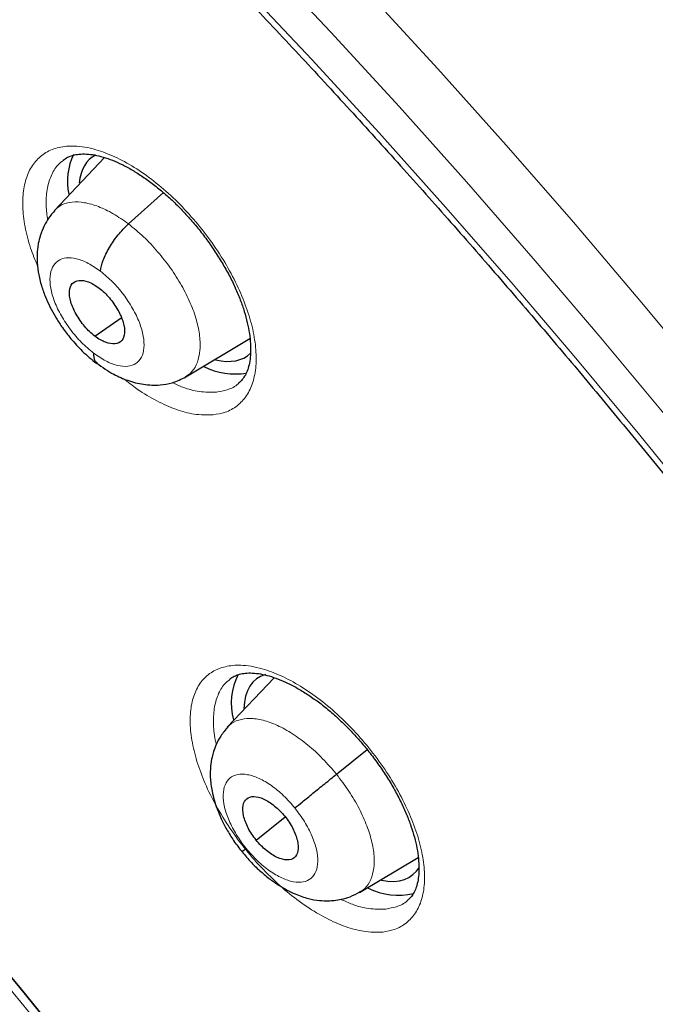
# Model space of a CAD drawing. Header units: millimetres. Extents: x 8 to 2230, y 12 to 2204.
# Tile 135 of 162: x 2062.43 to 2070.04, y 850.45 to 862.24. Entities that reach past the tile are written whole.
import ezdxf

# ---------------------------------------------------------------- set-up
doc = ezdxf.new("R2010")
doc.units = ezdxf.units.MM

msp = doc.modelspace()

# ---------------------------------------------------------------- linework, layer by layer
at = {"color": 7, "linetype": 'Continuous', "lineweight": 30}
for p, q in [((2063.448, 860.588), (2062.849, 859.955)), ((2063.736, 859.792), (2064.154, 860.17)), ((2063.335, 858.448), (2063.65, 858.668)), ((2064.422, 857.961), (2065.19, 858.42)), ((2065.48, 854.36), (2064.918, 853.766)), ((2066.225, 853.204), (2066.592, 853.499)), ((2065.264, 852.415), (2065.612, 852.694)), ((2066.502, 851.789), (2067.204, 852.209))]:
    msp.add_line(p, q, dxfattribs=at)
at = {"color": 252, "linetype": 'Continuous', "lineweight": 0, "flags": 128}
for points in [[(2080.783, 841.668), (2080.237, 842.679), (2079.673, 843.691), (2079.091, 844.703), (2078.493, 845.714), (2077.877, 846.723), (2077.246, 847.73), (2076.599, 848.734), (2075.937, 849.734), (2075.26, 850.729), (2074.568, 851.72), (2073.863, 852.704), (2073.144, 853.683), (2072.413, 854.654), (2071.669, 855.617), (2070.913, 856.572), (2070.146, 857.518), (2069.368, 858.454), (2068.579, 859.38), (2067.781, 860.295), (2066.974, 861.198), (2066.157, 862.089), (2065.333, 862.967)], [(2065.121, 862.624), (2065.932, 861.76), (2066.735, 860.884), (2067.53, 859.995), (2068.315, 859.095), (2069.091, 858.184), (2069.857, 857.262), (2070.612, 856.332), (2071.356, 855.392), (2072.088, 854.444), (2072.808, 853.488), (2073.515, 852.525), (2074.209, 851.556), (2074.89, 850.582), (2075.556, 849.602), (2076.208, 848.618), (2076.844, 847.63), (2077.466, 846.639), (2078.071, 845.646), (2078.66, 844.652), (2079.232, 843.656), (2079.788, 842.66), (2080.325, 841.665)], [(2066.616, 862.549), (2067.44, 861.649), (2068.255, 860.737), (2069.062, 859.813), (2069.858, 858.878), (2070.644, 857.933), (2071.419, 856.977), (2072.182, 856.013), (2072.933, 855.04), (2073.672, 854.059), (2074.398, 853.071), (2075.111, 852.076), (2075.809, 851.076), (2076.493, 850.07), (2077.162, 849.06), (2077.815, 848.047), (2078.453, 847.03), (2079.074, 846.011), (2079.678, 844.99), (2080.266, 843.968), (2080.836, 842.946), (2081.388, 841.924)], [(2051.3, 860.604), (2051.815, 860.274), (2052.333, 859.929), (2052.851, 859.57), (2053.37, 859.198), (2053.889, 858.813), (2054.408, 858.415), (2054.927, 858.004), (2055.445, 857.582), (2055.961, 857.147), (2056.475, 856.701), (2056.987, 856.244), (2057.497, 855.775), (2058.003, 855.297), (2058.506, 854.808), (2059.005, 854.31), (2059.5, 853.803), (2059.991, 853.287), (2060.476, 852.762), (2060.956, 852.229), (2061.429, 851.689), (2061.897, 851.142), (2062.358, 850.588), (2062.813, 850.027)]]:
    msp.add_lwpolyline(points, dxfattribs=at)
at = {"color": 7, "linetype": 'Continuous', "lineweight": 30, "flags": 128}
for points in [[(2051.375, 860.666), (2051.891, 860.335), (2052.408, 859.991), (2052.927, 859.632), (2053.446, 859.26), (2053.965, 858.875), (2054.484, 858.477), (2055.003, 858.066), (2055.52, 857.643), (2056.036, 857.209), (2056.551, 856.763), (2057.063, 856.305), (2057.572, 855.837), (2058.079, 855.359), (2058.582, 854.87), (2059.081, 854.372), (2059.576, 853.864), (2060.066, 853.348), (2060.552, 852.824), (2061.031, 852.291), (2061.505, 851.751), (2061.973, 851.203), (2062.434, 850.649), (2062.889, 850.089)], [(2062.889, 850.089), (2062.434, 850.649), (2061.973, 851.203), (2061.505, 851.751), (2061.031, 852.291), (2060.552, 852.824), (2060.066, 853.348), (2059.576, 853.864), (2059.081, 854.372), (2058.582, 854.87), (2058.079, 855.359), (2057.572, 855.837), (2057.063, 856.305), (2056.551, 856.763), (2056.036, 857.209), (2055.52, 857.643), (2055.003, 858.066), (2054.484, 858.477), (2053.965, 858.875), (2053.446, 859.26), (2052.927, 859.632), (2052.408, 859.991), (2051.891, 860.335), (2051.375, 860.666)]]:
    msp.add_lwpolyline(points, dxfattribs=at)
at = {"color": 7, "linetype": 'Continuous', "lineweight": 30}
for centre, radius, start, end in [((2063.737, 860.305), 0.731, 154.0183, 192.3179), ((2065.013, 858.828), 0.832, 243.2629, 279.4845), ((2065.731, 854.053), 0.765, 153.0598, 194.9516), ((2066.96, 852.512), 0.758, 242.173, 284.356)]:
    msp.add_arc(centre, radius, start, end, dxfattribs=at)
for centre, major_axis, ratio, start_param, end_param in [((2064.232, 859.404), (-0.943, 1.18), 0.459927, 6.193956, 6.725888), ((2064.232, 859.404), (-0.943, 1.18), 0.459927, 2.619378, 3.184344), ((2066.199, 853.169), (-0.938, 1.171), 0.459187, 6.100735, 6.7835), ((2066.199, 853.169), (-0.938, 1.171), 0.459187, 2.640661, 3.320299)]:
    msp.add_ellipse(centre, major_axis=major_axis, ratio=ratio, start_param=start_param, end_param=end_param, dxfattribs=at)
for points, knots in [([(2091.276, 812.468), (2091.352, 812.528), (2091.502, 812.645), (2091.705, 812.812), (2091.885, 812.965), (2092.042, 813.104), (2092.188, 813.238), (2092.321, 813.363), (2092.441, 813.48), (2092.551, 813.59), (2092.662, 813.704), (2092.779, 813.827), (2092.894, 813.952), (2093.001, 814.072), (2093.099, 814.184), (2093.186, 814.287), (2093.287, 814.409), (2093.4, 814.548), (2093.526, 814.711), (2093.649, 814.875), (2093.771, 815.044), (2093.892, 815.217), (2094.011, 815.395), (2094.127, 815.575), (2094.24, 815.757), (2094.349, 815.941), (2094.46, 816.134), (2094.574, 816.343), (2094.696, 816.575), (2094.824, 816.835), (2094.97, 817.145), (2095.122, 817.496), (2095.273, 817.872), (2095.406, 818.233), (2095.521, 818.574), (2095.62, 818.888), (2095.686, 819.115), (2095.729, 819.269), (2095.757, 819.368), (2095.789, 819.488), (2095.825, 819.631), (2095.91, 819.976), (2096.028, 820.513), (2096.139, 821.146), (2096.215, 821.669), (2096.266, 822.082), (2096.308, 822.485), (2096.342, 822.879), (2096.367, 823.258), (2096.386, 823.613), (2096.398, 823.936), (2096.406, 824.224), (2096.409, 824.477), (2096.411, 824.692), (2096.41, 824.87), (2096.409, 824.998), (2096.408, 825.083), (2096.408, 825.142), (2096.406, 825.211), (2096.405, 825.304), (2096.402, 825.428), (2096.398, 825.582), (2096.392, 825.76), (2096.381, 826.036), (2096.362, 826.412), (2096.329, 826.899), (2096.286, 827.425), (2096.23, 827.991), (2096.16, 828.586), (2096.064, 829.307), (2095.935, 830.135), (2095.767, 831.063), (2095.589, 831.937), (2095.406, 832.757), (2095.22, 833.522), (2095.028, 834.264), (2094.83, 834.982), (2094.625, 835.685), (2094.371, 836.513), (2094.055, 837.486), (2093.661, 838.619), (2093.227, 839.789), (2092.752, 840.996), (2092.273, 842.149), (2091.796, 843.24), (2091.33, 844.265), (2090.836, 845.308), (2090.322, 846.354), (2089.749, 847.478), (2089.121, 848.665), (2088.436, 849.908), (2087.749, 851.11), (2087.062, 852.269), (2086.426, 853.31), (2085.843, 854.237), (2085.315, 855.058), (2084.778, 855.874), (2084.22, 856.705), (2083.615, 857.586), (2082.957, 858.521), (2082.243, 859.509), (2081.485, 860.532), (2080.682, 861.588), (2079.831, 862.676), (2079.035, 863.665), (2078.304, 864.552), (2077.649, 865.331), (2076.971, 866.121), (2076.271, 866.92), (2075.557, 867.717), (2074.843, 868.497), (2074.085, 869.308), (2073.293, 870.136), (2072.472, 870.973), (2071.689, 871.753), (2070.946, 872.476), (2070.244, 873.145), (2069.584, 873.761), (2069.039, 874.26), (2068.599, 874.657), (2068.26, 874.959), (2067.949, 875.234), (2067.674, 875.475), (2067.46, 875.661), (2067.3, 875.799), (2067.182, 875.9), (2067.058, 876.007), (2066.905, 876.138), (2066.708, 876.305), (2066.474, 876.502), (2066.207, 876.726), (2065.908, 876.973), (2065.577, 877.245), (2065.229, 877.528), (2064.878, 877.81), (2064.389, 878.198), (2063.775, 878.676), (2063.072, 879.211), (2062.437, 879.682), (2061.852, 880.108), (2061.265, 880.526), (2060.651, 880.955), (2059.998, 881.399), (2059.309, 881.857), (2058.593, 882.318), (2057.876, 882.767), (2057.181, 883.187), (2056.717, 883.462), (2056.485, 883.594), (2056.471, 883.602)], [0, 0, 0, 0, 0.0042077, 0.0082656, 0.0121942, 0.0159248, 0.0192828, 0.0222635, 0.025087, 0.0274445, 0.0301951, 0.0333074, 0.0363414, 0.0391559, 0.0417511, 0.0441273, 0.0462845, 0.0500415, 0.0536049, 0.057244, 0.060959, 0.0647457, 0.0685605, 0.0723922, 0.0762278, 0.0800446, 0.0838669, 0.0880517, 0.0927157, 0.0978595, 0.1034175, 0.1108565, 0.1178811, 0.1244908, 0.1306551, 0.136254, 0.141145, 0.1425561, 0.1442438, 0.1463224, 0.1487919, 0.151607, 0.164055, 0.1758629, 0.1825868, 0.189083, 0.1953511, 0.2013911, 0.2071965, 0.2125514, 0.217349, 0.2215892, 0.2252718, 0.2283967, 0.2309638, 0.232973, 0.2338958, 0.2346271, 0.2355301, 0.2368686, 0.2386424, 0.2408517, 0.2434653, 0.2462327, 0.2525492, 0.25933, 0.266575, 0.274284, 0.28244, 0.2906031, 0.303052, 0.3150371, 0.3265577, 0.3364509, 0.3459731, 0.3551243, 0.3639047, 0.3723252, 0.3807252, 0.3938239, 0.4072503, 0.4210066, 0.4350949, 0.4495177, 0.4610865, 0.4728647, 0.4848539, 0.4969042, 0.50868, 0.5232519, 0.5373587, 0.5509994, 0.5641721, 0.5768748, 0.586525, 0.5958834, 0.6050539, 0.614582, 0.6245464, 0.6355915, 0.6471277, 0.6591551, 0.6716742, 0.6846853, 0.6981888, 0.707561, 0.7171571, 0.7269774, 0.7370222, 0.7472853, 0.7573912, 0.7671239, 0.7789713, 0.7902141, 0.8008515, 0.8108829, 0.8203077, 0.8291254, 0.8373355, 0.8420902, 0.8466142, 0.8507949, 0.8544312, 0.8575189, 0.8592433, 0.8607325, 0.8621693, 0.8641563, 0.8667408, 0.8699231, 0.8733271, 0.8772235, 0.8816128, 0.8862861, 0.890855, 0.8953109, 0.9053658, 0.9147908, 0.9226729, 0.9300628, 0.9375455, 0.9454494, 0.9539496, 0.9628899, 0.9722711, 0.9818121, 0.9908807, 0.9994521, 1, 1, 1, 1]), ([(2048.207, 876.227), (2048.32, 876.162), (2048.646, 875.972), (2049.188, 875.649), (2049.833, 875.253), (2050.481, 874.844), (2051.13, 874.422), (2051.781, 873.987), (2052.433, 873.54), (2053.086, 873.081), (2053.74, 872.61), (2054.394, 872.127), (2055.048, 871.633), (2055.702, 871.127), (2056.356, 870.61), (2057.008, 870.082), (2057.66, 869.543), (2058.311, 868.993), (2058.96, 868.433), (2059.608, 867.863), (2060.253, 867.283), (2060.896, 866.694), (2061.537, 866.095), (2062.175, 865.487), (2062.81, 864.87), (2063.441, 864.244), (2064.069, 863.61), (2064.693, 862.967), (2065.312, 862.317), (2065.928, 861.659), (2066.539, 860.993), (2067.145, 860.321), (2067.746, 859.642), (2068.341, 858.956), (2068.931, 858.264), (2069.515, 857.565), (2070.093, 856.862), (2070.665, 856.152), (2071.23, 855.438), (2071.788, 854.718), (2072.34, 853.995), (2072.884, 853.266), (2073.42, 852.534), (2073.949, 851.799), (2074.471, 851.059), (2074.984, 850.317), (2075.488, 849.572), (2075.985, 848.825), (2076.472, 848.075), (2076.951, 847.324), (2077.42, 846.571), (2077.881, 845.816), (2078.331, 845.061), (2078.773, 844.305), (2079.204, 843.549), (2079.625, 842.793), (2080.036, 842.037), (2080.437, 841.282), (2080.827, 840.528), (2081.207, 839.775), (2081.576, 839.023), (2081.933, 838.274), (2082.28, 837.526), (2082.616, 836.781), (2082.94, 836.039), (2083.252, 835.3), (2083.553, 834.564), (2083.843, 833.832), (2084.12, 833.104), (2084.385, 832.381), (2084.639, 831.662), (2084.88, 830.947), (2085.109, 830.238), (2085.325, 829.535), (2085.53, 828.837), (2085.721, 828.145), (2085.9, 827.46), (2086.067, 826.781), (2086.221, 826.11), (2086.362, 825.445), (2086.49, 824.788), (2086.605, 824.139), (2086.708, 823.497), (2086.798, 822.864), (2086.874, 822.24), (2086.938, 821.624), (2086.989, 821.018), (2087.027, 820.42), (2087.052, 819.832), (2087.064, 819.254), (2087.064, 818.686), (2087.05, 818.128), (2087.024, 817.581), (2086.984, 817.044), (2086.932, 816.518), (2086.867, 816.004), (2086.79, 815.5), (2086.699, 815.008), (2086.597, 814.527), (2086.481, 814.058), (2086.353, 813.601), (2086.213, 813.156), (2086.06, 812.723), (2085.895, 812.303), (2085.717, 811.895), (2085.527, 811.499), (2085.325, 811.116), (2085.11, 810.746), (2084.884, 810.389), (2084.645, 810.045), (2084.394, 809.715), (2084.13, 809.397), (2083.856, 809.093), (2083.568, 808.804), (2083.361, 808.608), (2083.248, 808.512), (2083.237, 808.504)], [0, 0, 0, 0, 0.004666, 0.013525, 0.022386, 0.031248, 0.040111, 0.048976, 0.057841, 0.066707, 0.075574, 0.084443, 0.093312, 0.102182, 0.111052, 0.119924, 0.128796, 0.137669, 0.146543, 0.155417, 0.164292, 0.173167, 0.182043, 0.19092, 0.199797, 0.208674, 0.217552, 0.22643, 0.235308, 0.244187, 0.253065, 0.261944, 0.270824, 0.279703, 0.288583, 0.297462, 0.306342, 0.315222, 0.324102, 0.332981, 0.341861, 0.350741, 0.35962, 0.3685, 0.377379, 0.386258, 0.395137, 0.404015, 0.412893, 0.421771, 0.430649, 0.439526, 0.448402, 0.457279, 0.466154, 0.47503, 0.483904, 0.492778, 0.501652, 0.510525, 0.519397, 0.528268, 0.537138, 0.546008, 0.554877, 0.563745, 0.572611, 0.581477, 0.590342, 0.599206, 0.608069, 0.61693, 0.62579, 0.634649, 0.643507, 0.652364, 0.661219, 0.670073, 0.678925, 0.687776, 0.696626, 0.705475, 0.714322, 0.723168, 0.732013, 0.740858, 0.749701, 0.758543, 0.767386, 0.776228, 0.78507, 0.793912, 0.802755, 0.8116, 0.820446, 0.829295, 0.838147, 0.847003, 0.855864, 0.864731, 0.873605, 0.882487, 0.891378, 0.90028, 0.909194, 0.918121, 0.927061, 0.936017, 0.944988, 0.953975, 0.962977, 0.971994, 0.981025, 0.990068, 0.99912, 1, 1, 1, 1]), ([(2062.954, 860.556), (2062.971, 860.568), (2063.005, 860.593), (2063.069, 860.616), (2063.143, 860.63), (2063.23, 860.632), (2063.327, 860.621), (2063.432, 860.596), (2063.543, 860.557), (2063.66, 860.505), (2063.783, 860.439), (2063.909, 860.359), (2064.037, 860.266), (2064.165, 860.162), (2064.29, 860.048), (2064.41, 859.925), (2064.526, 859.794), (2064.636, 859.657), (2064.74, 859.512), (2064.836, 859.364), (2064.923, 859.214), (2064.999, 859.065), (2065.062, 858.919), (2065.113, 858.778), (2065.152, 858.642), (2065.18, 858.51), (2065.196, 858.386), (2065.2, 858.272), (2065.193, 858.171), (2065.176, 858.083), (2065.151, 858.012), (2065.118, 857.953), (2065.086, 857.911), (2065.061, 857.893), (2065.054, 857.888)], [0, 0, 0, 0, 0.034665, 0.068117, 0.09944, 0.132785, 0.164707, 0.195674, 0.226211, 0.257145, 0.288485, 0.320151, 0.352017, 0.383936, 0.415766, 0.447272, 0.478624, 0.510417, 0.542529, 0.574799, 0.606996, 0.638906, 0.670364, 0.701201, 0.732283, 0.763751, 0.795404, 0.826965, 0.8582, 0.889023, 0.919584, 0.95047, 0.984421, 1, 1, 1, 1]), ([(2062.854, 859.953), (2062.829, 859.924), (2062.781, 859.868), (2062.723, 859.766), (2062.681, 859.664), (2062.658, 859.569), (2062.647, 859.498), (2062.641, 859.421), (2062.641, 859.319), (2062.659, 859.182), (2062.697, 859.036), (2062.75, 858.897), (2062.808, 858.773), (2062.873, 858.66), (2062.951, 858.541), (2063.053, 858.408), (2063.162, 858.289), (2063.267, 858.191), (2063.327, 858.145), (2063.357, 858.12)], [0, 0, 0, 0, 0.061042, 0.114162, 0.178944, 0.226415, 0.25743, 0.284117, 0.342188, 0.413518, 0.490196, 0.558137, 0.617669, 0.674889, 0.732871, 0.806072, 0.8948, 0.945255, 1, 1, 1, 1]), ([(2063.401, 859.227), (2063.409, 859.269), (2063.426, 859.355), (2063.503, 859.51), (2063.609, 859.665), (2063.694, 859.75), (2063.736, 859.792)], [0, 0, 0, 0, 0.248188, 0.499361, 0.750598, 1, 1, 1, 1]), ([(2063.335, 858.448), (2063.313, 858.466), (2063.27, 858.501), (2063.19, 858.588), (2063.104, 858.711), (2063.037, 858.863), (2063.022, 858.994), (2063.056, 859.088), (2063.139, 859.126), (2063.235, 859.11), (2063.319, 859.072), (2063.362, 859.041), (2063.384, 859.025)], [0, 0, 0, 0, 0.062834, 0.125528, 0.25081, 0.375512, 0.499989, 0.624476, 0.749187, 0.874469, 0.937164, 1, 1, 1, 1]), ([(2063.384, 859.025), (2063.406, 859.008), (2063.449, 858.973), (2063.529, 858.886), (2063.615, 858.763), (2063.682, 858.611), (2063.697, 858.48), (2063.663, 858.386), (2063.58, 858.348), (2063.484, 858.364), (2063.4, 858.402), (2063.356, 858.433), (2063.335, 858.448)], [0, 0, 0, 0, 0.062834, 0.125528, 0.250811, 0.375513, 0.49999, 0.624478, 0.749188, 0.874469, 0.937164, 1, 1, 1, 1]), ([(2063.318, 858.247), (2063.318, 858.211), (2063.318, 858.156), (2063.35, 858.138), (2063.361, 858.132)], [0, 0, 0, 0, 0.668748, 1, 1, 1, 1]), ([(2063.356, 858.126), (2063.424, 858.078), (2063.545, 857.994), (2063.733, 857.913), (2063.912, 857.866), (2064.101, 857.858), (2064.273, 857.887), (2064.37, 857.935), (2064.423, 857.962)], [0, 0, 0, 0, 0.198317, 0.354863, 0.529705, 0.701827, 0.834646, 1, 1, 1, 1]), ([(2053.665, 856.772), (2053.746, 856.708), (2053.983, 856.523), (2054.375, 856.207), (2054.84, 855.822), (2055.304, 855.427), (2055.766, 855.021), (2056.227, 854.605), (2056.686, 854.179), (2057.142, 853.745), (2057.595, 853.301), (2058.046, 852.848), (2058.492, 852.388), (2058.935, 851.919), (2059.373, 851.443), (2059.807, 850.96), (2060.235, 850.47), (2060.659, 849.974), (2061.076, 849.472), (2061.487, 848.964), (2061.892, 848.451), (2062.29, 847.934), (2062.681, 847.412), (2063.065, 846.887), (2063.441, 846.358), (2063.809, 845.826), (2064.168, 845.291), (2064.519, 844.755), (2064.862, 844.217), (2065.195, 843.677), (2065.518, 843.137), (2065.832, 842.596), (2066.136, 842.056), (2066.43, 841.516), (2066.714, 840.978), (2066.986, 840.44), (2067.249, 839.905), (2067.5, 839.372), (2067.74, 838.842), (2067.968, 838.315), (2068.185, 837.792), (2068.391, 837.274), (2068.584, 836.76), (2068.766, 836.251), (2068.935, 835.747), (2069.093, 835.25), (2069.238, 834.759), (2069.371, 834.275), (2069.491, 833.798), (2069.6, 833.329), (2069.695, 832.869), (2069.779, 832.416), (2069.849, 831.973), (2069.908, 831.539), (2069.954, 831.115), (2069.988, 830.701), (2070.01, 830.297), (2070.02, 829.905), (2070.017, 829.523), (2070.004, 829.152), (2069.978, 828.794), (2069.941, 828.447), (2069.892, 828.112), (2069.833, 827.789), (2069.762, 827.479), (2069.681, 827.18), (2069.589, 826.895), (2069.486, 826.621), (2069.373, 826.36), (2069.249, 826.11), (2069.114, 825.873), (2068.967, 825.647), (2068.809, 825.433), (2068.64, 825.231), (2068.457, 825.041), (2068.299, 824.894), (2068.198, 824.815), (2068.167, 824.79)], [0, 0, 0, 0, 0.00708, 0.020534, 0.033994, 0.047461, 0.060933, 0.074412, 0.087895, 0.101384, 0.114876, 0.128373, 0.141872, 0.155375, 0.16888, 0.182388, 0.195897, 0.209408, 0.222919, 0.236431, 0.249944, 0.263456, 0.276967, 0.290478, 0.303987, 0.317494, 0.330999, 0.344502, 0.358001, 0.371497, 0.384989, 0.398477, 0.41196, 0.425438, 0.43891, 0.452376, 0.465836, 0.479288, 0.492732, 0.506168, 0.519596, 0.533014, 0.546422, 0.55982, 0.573207, 0.586582, 0.599946, 0.613297, 0.626635, 0.639961, 0.653273, 0.666573, 0.679859, 0.693134, 0.706397, 0.71965, 0.732895, 0.746134, 0.75937, 0.772606, 0.785847, 0.799098, 0.812368, 0.825665, 0.839, 0.852387, 0.86584, 0.879379, 0.893024, 0.906796, 0.920721, 0.93482, 0.949113, 0.96361, 0.978307, 0.99318, 1, 1, 1, 1]), ([(2064.95, 854.344), (2064.966, 854.356), (2064.999, 854.379), (2065.06, 854.402), (2065.133, 854.416), (2065.218, 854.418), (2065.314, 854.407), (2065.418, 854.383), (2065.529, 854.345), (2065.646, 854.294), (2065.769, 854.229), (2065.896, 854.151), (2066.025, 854.059), (2066.153, 853.956), (2066.279, 853.843), (2066.401, 853.721), (2066.518, 853.592), (2066.63, 853.455), (2066.736, 853.312), (2066.834, 853.165), (2066.923, 853.016), (2067, 852.868), (2067.066, 852.723), (2067.119, 852.583), (2067.161, 852.447), (2067.19, 852.317), (2067.208, 852.193), (2067.215, 852.08), (2067.21, 851.979), (2067.194, 851.892), (2067.171, 851.821), (2067.14, 851.762), (2067.109, 851.721), (2067.084, 851.702), (2067.075, 851.696)], [0, 0, 0, 0, 0.033215, 0.066619, 0.097861, 0.131123, 0.162971, 0.193895, 0.224385, 0.255286, 0.286606, 0.318262, 0.350128, 0.382059, 0.41391, 0.445457, 0.476809, 0.508601, 0.540711, 0.572981, 0.605178, 0.637092, 0.668556, 0.69938, 0.730425, 0.761855, 0.793469, 0.824986, 0.856168, 0.886923, 0.917393, 0.948131, 0.981951, 1, 1, 1, 1]), ([(2064.925, 853.771), (2064.896, 853.735), (2064.841, 853.671), (2064.787, 853.568), (2064.755, 853.483), (2064.731, 853.395), (2064.715, 853.293), (2064.712, 853.158), (2064.734, 852.987), (2064.782, 852.821), (2064.846, 852.668), (2064.912, 852.54), (2064.994, 852.405), (2065.061, 852.319), (2065.096, 852.275)], [0, 0, 0, 0, 0.089244, 0.162579, 0.220197, 0.262621, 0.333382, 0.421701, 0.528177, 0.659888, 0.735572, 0.817504, 0.905579, 1, 1, 1, 1]), ([(2065.728, 852.8), (2065.756, 852.823), (2065.812, 852.869), (2065.94, 852.974), (2066.085, 853.091), (2066.179, 853.166), (2066.225, 853.204)], [0, 0, 0, 0, 0.2483941, 0.4994422, 0.750529, 1, 1, 1, 1]), ([(2065.264, 852.415), (2065.246, 852.439), (2065.21, 852.486), (2065.153, 852.586), (2065.106, 852.71), (2065.098, 852.837), (2065.144, 852.919), (2065.233, 852.948), (2065.354, 852.915), (2065.464, 852.844), (2065.55, 852.768), (2065.588, 852.723), (2065.608, 852.7)], [0, 0, 0, 0, 0.062835, 0.125528, 0.250809, 0.375516, 0.5, 0.624482, 0.74919, 0.874471, 0.937165, 1, 1, 1, 1]), ([(2065.608, 852.7), (2065.626, 852.677), (2065.662, 852.629), (2065.719, 852.529), (2065.765, 852.406), (2065.773, 852.279), (2065.728, 852.196), (2065.639, 852.167), (2065.518, 852.2), (2065.407, 852.271), (2065.322, 852.347), (2065.283, 852.392), (2065.264, 852.415)], [0, 0, 0, 0, 0.062835, 0.125529, 0.25081, 0.375518, 0.500001, 0.624484, 0.749191, 0.874472, 0.937165, 1, 1, 1, 1]), ([(2065.096, 852.275), (2065.132, 852.231), (2065.202, 852.148), (2065.317, 852.038), (2065.429, 851.947), (2065.565, 851.853), (2065.717, 851.771), (2065.881, 851.715), (2066.014, 851.691), (2066.116, 851.687), (2066.204, 851.693), (2066.291, 851.707), (2066.398, 851.737), (2066.468, 851.774), (2066.507, 851.795)], [0, 0, 0, 0, 0.0954192, 0.1844914, 0.2674112, 0.3440645, 0.4776086, 0.5857076, 0.6753326, 0.7469409, 0.7888366, 0.8447152, 0.9150459, 1, 1, 1, 1]), ([(2065.144, 852.315), (2065.123, 852.298), (2065.095, 852.274), (2065.1, 852.278), (2065.102, 852.279)], [0, 0, 0, 0, 0.749461, 1, 1, 1, 1])]:
    msp.add_open_spline(points, degree=3, knots=knots, dxfattribs=at)
at = {"color": 252, "linetype": 'Continuous', "lineweight": 0}
for points, knots in [([(2055.526, 883.511), (2056.515, 882.917), (2058.493, 881.729), (2061.5, 879.623), (2064.506, 877.298), (2067.493, 874.75), (2070.436, 872.005), (2073.312, 869.082), (2076.098, 866.005), (2078.773, 862.798), (2081.316, 859.485), (2083.707, 856.094), (2085.927, 852.649), (2087.959, 849.179), (2089.787, 845.711), (2091.396, 842.272), (2092.775, 838.887), (2093.911, 835.586), (2094.797, 832.392), (2095.425, 829.331), (2095.791, 826.427), (2095.891, 823.702), (2095.725, 821.179), (2095.294, 818.877), (2094.603, 816.811), (2093.649, 815.009), (2092.552, 813.55), (2091.666, 812.83), (2091.274, 812.511)], [0, 0, 0, 0, 0.038766, 0.077532, 0.116298, 0.155064, 0.19383, 0.232596, 0.271362, 0.310128, 0.348894, 0.387661, 0.426427, 0.465193, 0.503959, 0.542725, 0.581491, 0.620257, 0.659023, 0.697789, 0.736555, 0.775321, 0.814087, 0.852853, 0.891619, 0.930385, 0.969151, 1, 1, 1, 1]), ([(2064.751, 857.507), (2064.799, 857.515), (2064.907, 857.533), (2065.042, 857.61), (2065.155, 857.73), (2065.23, 857.892), (2065.268, 858.087), (2065.264, 858.313), (2065.222, 858.56), (2065.14, 858.824), (2065.023, 859.096), (2064.872, 859.368), (2064.694, 859.633), (2064.491, 859.883), (2064.272, 860.111), (2064.041, 860.31), (2063.805, 860.477), (2063.571, 860.603), (2063.373, 860.678), (2063.213, 860.715), (2063.062, 860.73), (2062.901, 860.716), (2062.743, 860.654), (2062.618, 860.548), (2062.528, 860.402), (2062.477, 860.218), (2062.464, 860.003), (2062.493, 859.763), (2062.552, 859.522), (2062.619, 859.36), (2062.649, 859.287)], [0, 0, 0, 0, 0.030689, 0.067926, 0.105163, 0.142442, 0.179722, 0.217003, 0.254284, 0.291527, 0.328769, 0.365949, 0.403128, 0.440248, 0.477369, 0.514459, 0.55155, 0.588654, 0.625758, 0.648874, 0.671989, 0.709254, 0.746519, 0.783782, 0.821045, 0.85833, 0.895615, 0.932888, 0.970161, 1, 1, 1, 1]), ([(2062.769, 859.841), (2062.761, 859.898), (2062.743, 860.028), (2062.757, 860.206), (2062.805, 860.37), (2062.872, 860.488), (2062.934, 860.536), (2062.957, 860.553)], [0, 0, 0, 0, 0.178749, 0.407815, 0.636884, 0.865827, 1, 1, 1, 1]), ([(2062.851, 859.954), (2062.878, 859.978), (2062.935, 860.03), (2063.058, 860.061), (2063.208, 860.054), (2063.375, 860.006), (2063.554, 859.922), (2063.676, 859.835), (2063.736, 859.792)], [0, 0, 0, 0, 0.149492, 0.319523, 0.489577, 0.659689, 0.829727, 1, 1, 1, 1]), ([(2063.736, 859.792), (2063.797, 859.743), (2063.918, 859.645), (2064.088, 859.463), (2064.243, 859.265), (2064.376, 859.057), (2064.481, 858.845), (2064.555, 858.639), (2064.594, 858.448), (2064.597, 858.276), (2064.566, 858.132), (2064.508, 858.023), (2064.447, 857.982), (2064.419, 857.964)], [0, 0, 0, 0, 0.0927826, 0.1854395, 0.2781362, 0.3707995, 0.463451, 0.5560235, 0.6485457, 0.741191, 0.8338386, 0.9263653, 1, 1, 1, 1]), ([(2063.318, 858.247), (2063.269, 858.288), (2063.171, 858.369), (2063.039, 858.525), (2062.928, 858.692), (2062.846, 858.864), (2062.8, 859.027), (2062.792, 859.17), (2062.822, 859.283), (2062.889, 859.359), (2062.988, 859.393), (2063.112, 859.382), (2063.254, 859.329), (2063.352, 859.261), (2063.401, 859.227)], [0, 0, 0, 0, 0.083336, 0.16667, 0.250004, 0.333339, 0.41667, 0.500002, 0.583336, 0.666665, 0.750002, 0.833337, 0.916667, 1, 1, 1, 1]), ([(2063.401, 859.227), (2063.45, 859.186), (2063.548, 859.105), (2063.68, 858.949), (2063.791, 858.781), (2063.873, 858.61), (2063.919, 858.447), (2063.928, 858.304), (2063.897, 858.191), (2063.83, 858.115), (2063.731, 858.081), (2063.607, 858.092), (2063.466, 858.145), (2063.367, 858.213), (2063.318, 858.247)], [0, 0, 0, 0, 0.083335, 0.16667, 0.250005, 0.333341, 0.416668, 0.500001, 0.583332, 0.666663, 0.749997, 0.833331, 0.916664, 1, 1, 1, 1]), ([(2063.674, 857.943), (2063.73, 857.899), (2063.863, 857.794), (2064.077, 857.668), (2064.306, 857.567), (2064.538, 857.503), (2064.676, 857.505), (2064.751, 857.507)], [0, 0, 0, 0, 0.146032, 0.350411, 0.554932, 0.759455, 1, 1, 1, 1]), ([(2064.789, 857.779), (2064.722, 857.778), (2064.597, 857.776), (2064.415, 857.822), (2064.304, 857.873), (2064.262, 857.892)], [0, 0, 0, 0, 0.421831, 0.780484, 1, 1, 1, 1]), ([(2065.055, 857.887), (2065.053, 857.884), (2065.017, 857.845), (2064.928, 857.806), (2064.833, 857.788), (2064.789, 857.779)], [0, 0, 0, 0, 0.037079, 0.564966, 1, 1, 1, 1]), ([(2066.78, 851.315), (2066.828, 851.323), (2066.934, 851.342), (2067.067, 851.418), (2067.178, 851.538), (2067.25, 851.699), (2067.284, 851.893), (2067.277, 852.117), (2067.232, 852.363), (2067.146, 852.625), (2067.026, 852.895), (2066.872, 853.165), (2066.691, 853.427), (2066.486, 853.675), (2066.265, 853.901), (2066.032, 854.099), (2065.795, 854.264), (2065.56, 854.389), (2065.363, 854.463), (2065.203, 854.499), (2065.052, 854.515), (2064.892, 854.499), (2064.736, 854.438), (2064.613, 854.332), (2064.526, 854.186), (2064.478, 854.004), (2064.469, 853.79), (2064.5, 853.552), (2064.571, 853.295), (2064.678, 853.027), (2064.82, 852.757), (2064.992, 852.491), (2065.188, 852.236), (2065.404, 852.001), (2065.633, 851.792), (2065.869, 851.615), (2066.106, 851.473), (2066.335, 851.374), (2066.567, 851.31), (2066.705, 851.313), (2066.78, 851.315)], [0, 0, 0, 0, 0.021957, 0.048843, 0.07573, 0.10263, 0.12953, 0.15642, 0.183309, 0.21017, 0.23703, 0.263856, 0.290681, 0.31748, 0.344279, 0.371073, 0.397867, 0.424678, 0.45149, 0.468219, 0.484948, 0.511844, 0.53874, 0.565636, 0.592531, 0.61943, 0.64633, 0.673212, 0.700094, 0.726943, 0.753793, 0.780608, 0.807424, 0.834219, 0.861014, 0.887811, 0.914608, 0.941428, 0.968249, 1, 1, 1, 1]), ([(2064.787, 853.563), (2064.785, 853.571), (2064.762, 853.655), (2064.75, 853.801), (2064.757, 853.994), (2064.803, 854.157), (2064.868, 854.275), (2064.93, 854.323), (2064.953, 854.341)], [0, 0, 0, 0, 0.020689, 0.233132, 0.44573, 0.658329, 0.870909, 1, 1, 1, 1]), ([(2064.922, 853.763), (2064.93, 853.773), (2064.963, 853.817), (2065.052, 853.857), (2065.186, 853.88), (2065.344, 853.857), (2065.517, 853.794), (2065.7, 853.693), (2065.883, 853.557), (2066.063, 853.395), (2066.171, 853.268), (2066.225, 853.204)], [0, 0, 0, 0, 0.037513, 0.15782, 0.277968, 0.398181, 0.518494, 0.638824, 0.759196, 0.879515, 1, 1, 1, 1]), ([(2065.144, 852.315), (2065.103, 852.369), (2065.023, 852.478), (2064.935, 852.65), (2064.88, 852.814), (2064.863, 852.961), (2064.886, 853.081), (2064.945, 853.165), (2065.039, 853.208), (2065.159, 853.206), (2065.298, 853.161), (2065.446, 853.073), (2065.595, 852.952), (2065.684, 852.851), (2065.728, 852.8)], [0, 0, 0, 0, 0.083336, 0.16667, 0.250005, 0.333339, 0.416673, 0.500003, 0.583336, 0.666668, 0.750003, 0.833337, 0.916667, 1, 1, 1, 1]), ([(2066.225, 853.204), (2066.276, 853.138), (2066.378, 853.005), (2066.5, 852.794), (2066.594, 852.585), (2066.656, 852.384), (2066.683, 852.199), (2066.673, 852.038), (2066.625, 851.909), (2066.566, 851.826), (2066.514, 851.801), (2066.499, 851.793)], [0, 0, 0, 0, 0.119248, 0.238332, 0.357468, 0.476561, 0.59564, 0.714618, 0.833533, 0.952604, 1, 1, 1, 1]), ([(2065.728, 852.8), (2065.768, 852.746), (2065.849, 852.638), (2065.937, 852.466), (2065.992, 852.301), (2066.008, 852.154), (2065.986, 852.034), (2065.926, 851.95), (2065.833, 851.908), (2065.713, 851.909), (2065.574, 851.955), (2065.426, 852.042), (2065.277, 852.163), (2065.188, 852.265), (2065.144, 852.315)], [0, 0, 0, 0, 0.083333, 0.166663, 0.249997, 0.333332, 0.416664, 0.499997, 0.583327, 0.666661, 0.749995, 0.83333, 0.916664, 1, 1, 1, 1]), ([(2066.818, 851.59), (2066.75, 851.588), (2066.626, 851.586), (2066.439, 851.632), (2066.324, 851.685), (2066.277, 851.706)], [0, 0, 0, 0, 0.414331, 0.764342, 1, 1, 1, 1]), ([(2067.077, 851.695), (2067.075, 851.693), (2067.041, 851.655), (2066.954, 851.616), (2066.86, 851.598), (2066.818, 851.59)], [0, 0, 0, 0, 0.026624, 0.562436, 1, 1, 1, 1])]:
    msp.add_open_spline(points, degree=3, knots=knots, dxfattribs=at)

doc.saveas('drawing.dxf')
